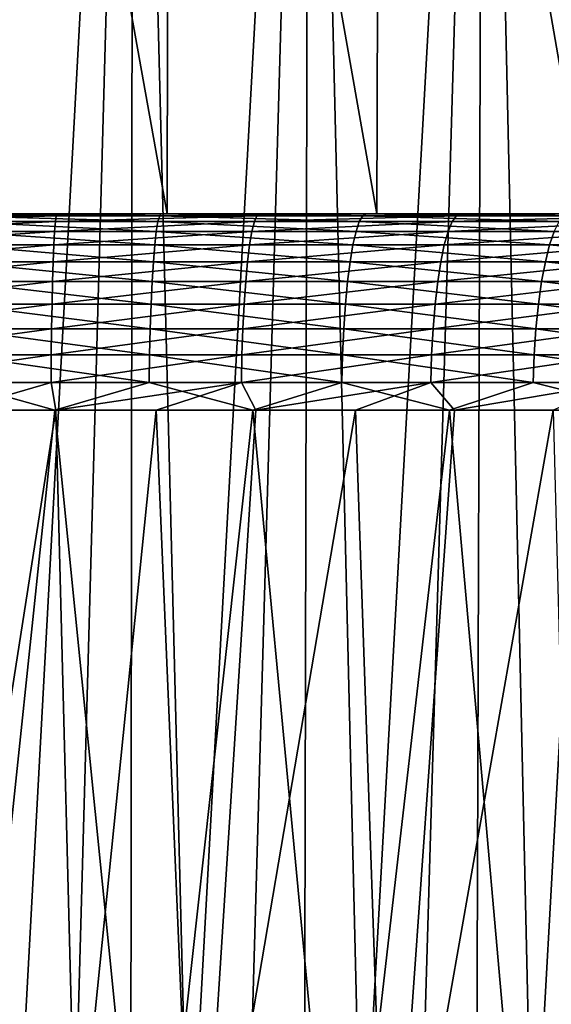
# Model space of a CAD drawing. Header units: millimetres. Extents: x -17.6 to 34.9, y -55.1 to 0.
# Tile 62 of 94: x 0.3 to 3, y -10 to -5. Entities that reach past the tile are written whole.
import ezdxf

# ---------------------------------------------------------------- set-up
doc = ezdxf.new("R2010")
doc.units = ezdxf.units.MM
doc.header["$LTSCALE"] = 38.447787
for name, color, linetype in [('23', 7, 'CONTINUOUS'), ('29', 7, 'CONTINUOUS'), ('4', 7, 'CONTINUOUS'), ('5', 7, 'CONTINUOUS'), ('50', 7, 'CONTINUOUS'), ('52', 7, 'CONTINUOUS'), ('7', 7, 'CONTINUOUS'), ('9', 7, 'CONTINUOUS')]:
    doc.layers.add(name, color=color, linetype=linetype)

msp = doc.modelspace()

# ---------------------------------------------------------------- linework, layer by layer
at = {"layer": '23', "linetype": 'Continuous'}
for points in [[(-0.5121, -6.0102, -16.5997), (-0.0029, -6, -16.75), (0.5121, -6.0102, -16.5997), (-0.5121, -6.0102, -16.5997)], [(-0.5121, -6.0102, -16.5997), (0.5121, -6.0102, -16.5997), (-0.5078, -6.0405, -16.4603), (-0.5121, -6.0102, -16.5997)], [(-0.5078, -6.0405, -16.4603), (0.5121, -6.0102, -16.5997), (0.5078, -6.0405, -16.4603), (-0.5078, -6.0405, -16.4603)], [(-0.0029, -6, -16.75), (1.055, -6, -16.7163), (0.5121, -6.0102, -16.5997), (-0.0029, -6, -16.75)], [(0.5121, -6.0102, -16.5997), (1.5343, -6.0102, -16.5362), (0.5078, -6.0405, -16.4603), (0.5121, -6.0102, -16.5997)], [(0.5078, -6.0405, -16.4603), (1.5343, -6.0102, -16.5362), (1.5213, -6.0405, -16.3973), (0.5078, -6.0405, -16.4603)], [(0.5121, -6.0102, -16.5997), (1.055, -6, -16.7163), (1.5343, -6.0102, -16.5362), (0.5121, -6.0102, -16.5997)], [(1.055, -6, -16.7163), (2.1108, -6, -16.6156), (1.5343, -6.0102, -16.5362), (1.055, -6, -16.7163)], [(1.5343, -6.0102, -16.5362), (2.5506, -6.0102, -16.4094), (1.5213, -6.0405, -16.3973), (1.5343, -6.0102, -16.5362)], [(1.5213, -6.0405, -16.3973), (2.5506, -6.0102, -16.4094), (2.529, -6.0405, -16.2716), (1.5213, -6.0405, -16.3973)], [(1.5343, -6.0102, -16.5362), (2.1108, -6, -16.6156), (2.5506, -6.0102, -16.4094), (1.5343, -6.0102, -16.5362)], [(2.1108, -6, -16.6156), (3.1543, -6, -16.4484), (2.5506, -6.0102, -16.4094), (2.1108, -6, -16.6156)], [(2.5506, -6.0102, -16.4094), (3.5571, -6.0102, -16.2199), (2.529, -6.0405, -16.2716), (2.5506, -6.0102, -16.4094)], [(2.529, -6.0405, -16.2716), (3.5571, -6.0102, -16.2199), (3.527, -6.0405, -16.0836), (2.529, -6.0405, -16.2716)], [(2.5506, -6.0102, -16.4094), (3.1543, -6, -16.4484), (3.5571, -6.0102, -16.2199), (2.5506, -6.0102, -16.4094)], [(-0.5078, -6.0405, -16.4603), (0.5078, -6.0405, -16.4603), (-0.5036, -6.0905, -16.3265), (-0.5078, -6.0405, -16.4603)], [(-0.5036, -6.0905, -16.3265), (0.5078, -6.0405, -16.4603), (0.5036, -6.0905, -16.3265), (-0.5036, -6.0905, -16.3265)], [(0.5078, -6.0405, -16.4603), (1.5213, -6.0405, -16.3973), (0.5036, -6.0905, -16.3265), (0.5078, -6.0405, -16.4603)], [(0.5036, -6.0905, -16.3265), (1.5213, -6.0405, -16.3973), (1.5089, -6.0905, -16.2641), (0.5036, -6.0905, -16.3265)], [(1.5213, -6.0405, -16.3973), (2.529, -6.0405, -16.2716), (1.5089, -6.0905, -16.2641), (1.5213, -6.0405, -16.3973)], [(1.5089, -6.0905, -16.2641), (2.529, -6.0405, -16.2716), (2.5084, -6.0905, -16.1394), (1.5089, -6.0905, -16.2641)], [(2.529, -6.0405, -16.2716), (3.527, -6.0405, -16.0836), (2.5084, -6.0905, -16.1394), (2.529, -6.0405, -16.2716)], [(2.5084, -6.0905, -16.1394), (3.527, -6.0405, -16.0836), (3.4982, -6.0905, -15.9529), (2.5084, -6.0905, -16.1394)], [(-0.5036, -6.0905, -16.3265), (0.5036, -6.0905, -16.3265), (-0.4997, -6.159, -16.2012), (-0.5036, -6.0905, -16.3265)], [(-0.4997, -6.159, -16.2012), (0.5036, -6.0905, -16.3265), (0.4997, -6.159, -16.2012), (-0.4997, -6.159, -16.2012)], [(0.5036, -6.0905, -16.3265), (1.5089, -6.0905, -16.2641), (0.4997, -6.159, -16.2012), (0.5036, -6.0905, -16.3265)], [(0.4997, -6.159, -16.2012), (1.5089, -6.0905, -16.2641), (1.4972, -6.159, -16.1393), (0.4997, -6.159, -16.2012)], [(1.5089, -6.0905, -16.2641), (2.5084, -6.0905, -16.1394), (1.4972, -6.159, -16.1393), (1.5089, -6.0905, -16.2641)], [(1.4972, -6.159, -16.1393), (2.5084, -6.0905, -16.1394), (2.489, -6.159, -16.0155), (1.4972, -6.159, -16.1393)], [(2.5084, -6.0905, -16.1394), (3.4982, -6.0905, -15.9529), (2.489, -6.159, -16.0155), (2.5084, -6.0905, -16.1394)], [(2.489, -6.159, -16.0155), (3.4982, -6.0905, -15.9529), (3.4712, -6.159, -15.8306), (2.489, -6.159, -16.0155)], [(-0.4997, -6.159, -16.2012), (0.4997, -6.159, -16.2012), (-0.4962, -6.2446, -16.087), (-0.4997, -6.159, -16.2012)], [(-0.4962, -6.2446, -16.087), (0.4997, -6.159, -16.2012), (0.4962, -6.2446, -16.087), (-0.4962, -6.2446, -16.087)], [(0.4997, -6.159, -16.2012), (1.4972, -6.159, -16.1393), (0.4962, -6.2446, -16.087), (0.4997, -6.159, -16.2012)], [(0.4962, -6.2446, -16.087), (1.4972, -6.159, -16.1393), (1.4866, -6.2446, -16.0255), (0.4962, -6.2446, -16.087)], [(1.4972, -6.159, -16.1393), (2.489, -6.159, -16.0155), (1.4866, -6.2446, -16.0255), (1.4972, -6.159, -16.1393)], [(1.4866, -6.2446, -16.0255), (2.489, -6.159, -16.0155), (2.4713, -6.2446, -15.9026), (1.4866, -6.2446, -16.0255)], [(2.489, -6.159, -16.0155), (3.4712, -6.159, -15.8306), (2.4713, -6.2446, -15.9026), (2.489, -6.159, -16.0155)], [(2.4713, -6.2446, -15.9026), (3.4712, -6.159, -15.8306), (3.4466, -6.2446, -15.719), (2.4713, -6.2446, -15.9026)], [(-0.4962, -6.2446, -16.087), (0.4962, -6.2446, -16.087), (-0.493, -6.3457, -15.9861), (-0.4962, -6.2446, -16.087)], [(-0.493, -6.3457, -15.9861), (0.4962, -6.2446, -16.087), (0.493, -6.3457, -15.9861), (-0.493, -6.3457, -15.9861)], [(0.4962, -6.2446, -16.087), (1.4866, -6.2446, -16.0255), (0.493, -6.3457, -15.9861), (0.4962, -6.2446, -16.087)], [(0.493, -6.3457, -15.9861), (1.4866, -6.2446, -16.0255), (1.4772, -6.3457, -15.925), (0.493, -6.3457, -15.9861)], [(1.4866, -6.2446, -16.0255), (2.4713, -6.2446, -15.9026), (1.4772, -6.3457, -15.925), (1.4866, -6.2446, -16.0255)], [(1.4772, -6.3457, -15.925), (2.4713, -6.2446, -15.9026), (2.4558, -6.3457, -15.8029), (1.4772, -6.3457, -15.925)], [(2.4713, -6.2446, -15.9026), (3.4466, -6.2446, -15.719), (2.4558, -6.3457, -15.8029), (2.4713, -6.2446, -15.9026)], [(2.4558, -6.3457, -15.8029), (3.4466, -6.2446, -15.719), (3.4248, -6.3457, -15.6204), (2.4558, -6.3457, -15.8029)], [(-0.493, -6.3457, -15.9861), (0.493, -6.3457, -15.9861), (-0.4904, -6.4601, -15.9007), (-0.493, -6.3457, -15.9861)], [(-0.4904, -6.4601, -15.9007), (0.493, -6.3457, -15.9861), (0.4904, -6.4601, -15.9007), (-0.4904, -6.4601, -15.9007)], [(0.493, -6.3457, -15.9861), (1.4772, -6.3457, -15.925), (0.4904, -6.4601, -15.9007), (0.493, -6.3457, -15.9861)], [(0.4904, -6.4601, -15.9007), (1.4772, -6.3457, -15.925), (1.4693, -6.4601, -15.8399), (0.4904, -6.4601, -15.9007)], [(1.4772, -6.3457, -15.925), (2.4558, -6.3457, -15.8029), (1.4693, -6.4601, -15.8399), (1.4772, -6.3457, -15.925)], [(1.4693, -6.4601, -15.8399), (2.4558, -6.3457, -15.8029), (2.4425, -6.4601, -15.7184), (1.4693, -6.4601, -15.8399)], [(2.4558, -6.3457, -15.8029), (3.4248, -6.3457, -15.6204), (2.4425, -6.4601, -15.7184), (2.4558, -6.3457, -15.8029)], [(2.4425, -6.4601, -15.7184), (3.4248, -6.3457, -15.6204), (3.4064, -6.4601, -15.5369), (2.4425, -6.4601, -15.7184)], [(-0.4904, -6.4601, -15.9007), (0.4904, -6.4601, -15.9007), (-0.4883, -6.5855, -15.8324), (-0.4904, -6.4601, -15.9007)], [(-0.4883, -6.5855, -15.8324), (0.4904, -6.4601, -15.9007), (0.4883, -6.5855, -15.8324), (-0.4883, -6.5855, -15.8324)], [(0.4904, -6.4601, -15.9007), (1.4693, -6.4601, -15.8399), (0.4883, -6.5855, -15.8324), (0.4904, -6.4601, -15.9007)], [(0.4883, -6.5855, -15.8324), (1.4693, -6.4601, -15.8399), (1.4629, -6.5855, -15.7718), (0.4883, -6.5855, -15.8324)], [(1.4693, -6.4601, -15.8399), (2.4425, -6.4601, -15.7184), (1.4629, -6.5855, -15.7718), (1.4693, -6.4601, -15.8399)], [(1.4629, -6.5855, -15.7718), (2.4425, -6.4601, -15.7184), (2.432, -6.5855, -15.6509), (1.4629, -6.5855, -15.7718)], [(2.4425, -6.4601, -15.7184), (3.4064, -6.4601, -15.5369), (2.432, -6.5855, -15.6509), (2.4425, -6.4601, -15.7184)], [(2.432, -6.5855, -15.6509), (3.4064, -6.4601, -15.5369), (3.3917, -6.5855, -15.4702), (2.432, -6.5855, -15.6509)], [(-0.4883, -6.5855, -15.8324), (0.4883, -6.5855, -15.8324), (-0.4867, -6.7194, -15.7826), (-0.4883, -6.5855, -15.8324)], [(-0.4867, -6.7194, -15.7826), (0.4883, -6.5855, -15.8324), (0.4867, -6.7194, -15.7826), (-0.4867, -6.7194, -15.7826)], [(0.4883, -6.5855, -15.8324), (1.4629, -6.5855, -15.7718), (0.4867, -6.7194, -15.7826), (0.4883, -6.5855, -15.8324)], [(0.4867, -6.7194, -15.7826), (1.4629, -6.5855, -15.7718), (1.4583, -6.7194, -15.7223), (0.4867, -6.7194, -15.7826)], [(1.4629, -6.5855, -15.7718), (2.432, -6.5855, -15.6509), (1.4583, -6.7194, -15.7223), (1.4629, -6.5855, -15.7718)], [(1.4583, -6.7194, -15.7223), (2.432, -6.5855, -15.6509), (2.4243, -6.7194, -15.6018), (1.4583, -6.7194, -15.7223)], [(2.432, -6.5855, -15.6509), (3.3917, -6.5855, -15.4702), (2.4243, -6.7194, -15.6018), (2.432, -6.5855, -15.6509)], [(2.4243, -6.7194, -15.6018), (3.3917, -6.5855, -15.4702), (3.3809, -6.7194, -15.4216), (2.4243, -6.7194, -15.6018)], [(-0.4867, -6.7194, -15.7826), (0.4867, -6.7194, -15.7826), (-0.4858, -6.859, -15.7525), (-0.4867, -6.7194, -15.7826)], [(-0.4858, -6.859, -15.7525), (0.4867, -6.7194, -15.7826), (0.4858, -6.859, -15.7525), (-0.4858, -6.859, -15.7525)], [(0.4867, -6.7194, -15.7826), (1.4583, -6.7194, -15.7223), (0.4858, -6.859, -15.7525), (0.4867, -6.7194, -15.7826)], [(0.4858, -6.859, -15.7525), (1.4583, -6.7194, -15.7223), (1.4555, -6.859, -15.6922), (0.4858, -6.859, -15.7525)], [(1.4583, -6.7194, -15.7223), (2.4243, -6.7194, -15.6018), (1.4555, -6.859, -15.6922), (1.4583, -6.7194, -15.7223)], [(1.4555, -6.859, -15.6922), (2.4243, -6.7194, -15.6018), (2.4196, -6.859, -15.5719), (1.4555, -6.859, -15.6922)], [(2.4243, -6.7194, -15.6018), (3.3809, -6.7194, -15.4216), (2.4196, -6.859, -15.5719), (2.4243, -6.7194, -15.6018)], [(2.4196, -6.859, -15.5719), (3.3809, -6.7194, -15.4216), (3.3744, -6.859, -15.3921), (2.4196, -6.859, -15.5719)], [(0, -7, -15.75), (-0.4858, -6.859, -15.7525), (0.4858, -6.859, -15.7525), (0, -7, -15.75)], [(0.5104, -7, -15.7417), (0, -7, -15.75), (0.4858, -6.859, -15.7525), (0.5104, -7, -15.7417)], [(0.5104, -7, -15.7417), (0.4858, -6.859, -15.7525), (1.4555, -6.859, -15.6922), (0.5104, -7, -15.7417)], [(1.0202, -7, -15.7167), (0.5104, -7, -15.7417), (1.4555, -6.859, -15.6922), (1.0202, -7, -15.7167)], [(1.5289, -7, -15.6751), (1.0202, -7, -15.7167), (1.4555, -6.859, -15.6922), (1.5289, -7, -15.6751)], [(1.5289, -7, -15.6751), (1.4555, -6.859, -15.6922), (2.4196, -6.859, -15.5719), (1.5289, -7, -15.6751)], [(2.0361, -7, -15.617), (1.5289, -7, -15.6751), (2.4196, -6.859, -15.5719), (2.0361, -7, -15.617)], [(2.541, -7, -15.5423), (2.0361, -7, -15.617), (2.4196, -6.859, -15.5719), (2.541, -7, -15.5423)], [(2.541, -7, -15.5423), (2.4196, -6.859, -15.5719), (3.3744, -6.859, -15.3921), (2.541, -7, -15.5423)], [(3.0433, -7, -15.4513), (2.541, -7, -15.5423), (3.3744, -6.859, -15.3921), (3.0433, -7, -15.4513)]]:
    msp.add_3dface(points, dxfattribs=at)
at = {"layer": '29', "linetype": 'Continuous'}
for points in [[(1.0451, -6, 16.5169), (-0.0023, -6, 16.55), (0, -6.0102, 16.4077), (1.0451, -6, 16.5169)], [(1.0389, -6.0102, 16.375), (1.0451, -6, 16.5169), (0, -6.0102, 16.4077), (1.0389, -6.0102, 16.375)], [(1.0389, -6.0102, 16.375), (0, -6.0102, 16.4077), (1.0301, -6.0405, 16.2357), (1.0389, -6.0102, 16.375)], [(1.0301, -6.0405, 16.2357), (0, -6.0102, 16.4077), (0, -6.0405, 16.2681), (1.0301, -6.0405, 16.2357)], [(2.0561, -6.0405, 16.1385), (1.0389, -6.0102, 16.375), (1.0301, -6.0405, 16.2357), (2.0561, -6.0405, 16.1385)], [(2.0904, -6, 16.4182), (1.0451, -6, 16.5169), (1.0389, -6.0102, 16.375), (2.0904, -6, 16.4182)], [(2.0736, -6.0102, 16.2769), (2.0904, -6, 16.4182), (1.0389, -6.0102, 16.375), (2.0736, -6.0102, 16.2769)], [(2.0736, -6.0102, 16.2769), (1.0389, -6.0102, 16.375), (2.0561, -6.0405, 16.1385), (2.0736, -6.0102, 16.2769)], [(3.074, -6.0405, 15.9769), (2.0736, -6.0102, 16.2769), (2.0561, -6.0405, 16.1385), (3.074, -6.0405, 15.9769)], [(3.1239, -6, 16.2542), (2.0904, -6, 16.4182), (2.0736, -6.0102, 16.2769), (3.1239, -6, 16.2542)], [(3.1002, -6.0102, 16.114), (3.1239, -6, 16.2542), (2.0736, -6.0102, 16.2769), (3.1002, -6.0102, 16.114)], [(3.1002, -6.0102, 16.114), (2.0736, -6.0102, 16.2769), (3.074, -6.0405, 15.9769), (3.1002, -6.0102, 16.114)], [(1.0301, -6.0405, 16.2357), (0, -6.0405, 16.2681), (1.0217, -6.0905, 16.1021), (1.0301, -6.0405, 16.2357)], [(1.0217, -6.0905, 16.1021), (0, -6.0405, 16.2681), (0, -6.0905, 16.1343), (1.0217, -6.0905, 16.1021)], [(2.0393, -6.0905, 16.0057), (1.0301, -6.0405, 16.2357), (1.0217, -6.0905, 16.1021), (2.0393, -6.0905, 16.0057)], [(2.0561, -6.0405, 16.1385), (1.0301, -6.0405, 16.2357), (2.0393, -6.0905, 16.0057), (2.0561, -6.0405, 16.1385)], [(3.0488, -6.0905, 15.8455), (2.0561, -6.0405, 16.1385), (2.0393, -6.0905, 16.0057), (3.0488, -6.0905, 15.8455)], [(3.074, -6.0405, 15.9769), (2.0561, -6.0405, 16.1385), (3.0488, -6.0905, 15.8455), (3.074, -6.0405, 15.9769)], [(1.0217, -6.0905, 16.1021), (0, -6.0905, 16.1343), (1.0138, -6.159, 15.9771), (1.0217, -6.0905, 16.1021)], [(1.0138, -6.159, 15.9771), (0, -6.0905, 16.1343), (0, -6.159, 16.009), (1.0138, -6.159, 15.9771)], [(2.0235, -6.159, 15.8814), (1.0217, -6.0905, 16.1021), (1.0138, -6.159, 15.9771), (2.0235, -6.159, 15.8814)], [(2.0393, -6.0905, 16.0057), (1.0217, -6.0905, 16.1021), (2.0235, -6.159, 15.8814), (2.0393, -6.0905, 16.0057)], [(3.0253, -6.159, 15.7224), (2.0393, -6.0905, 16.0057), (2.0235, -6.159, 15.8814), (3.0253, -6.159, 15.7224)], [(3.0488, -6.0905, 15.8455), (2.0393, -6.0905, 16.0057), (3.0253, -6.159, 15.7224), (3.0488, -6.0905, 15.8455)], [(4.015, -6.159, 15.5006), (3.0488, -6.0905, 15.8455), (3.0253, -6.159, 15.7224), (4.015, -6.159, 15.5006)], [(1.0138, -6.159, 15.9771), (0, -6.159, 16.009), (1.0066, -6.2446, 15.863), (1.0138, -6.159, 15.9771)], [(1.0066, -6.2446, 15.863), (0, -6.159, 16.009), (0, -6.2446, 15.8947), (1.0066, -6.2446, 15.863)], [(2.0092, -6.2446, 15.768), (1.0138, -6.159, 15.9771), (1.0066, -6.2446, 15.863), (2.0092, -6.2446, 15.768)], [(2.0235, -6.159, 15.8814), (1.0138, -6.159, 15.9771), (2.0092, -6.2446, 15.768), (2.0235, -6.159, 15.8814)], [(3.0038, -6.2446, 15.6101), (2.0235, -6.159, 15.8814), (2.0092, -6.2446, 15.768), (3.0038, -6.2446, 15.6101)], [(3.0253, -6.159, 15.7224), (2.0235, -6.159, 15.8814), (3.0038, -6.2446, 15.6101), (3.0253, -6.159, 15.7224)], [(3.9865, -6.2446, 15.3899), (3.0253, -6.159, 15.7224), (3.0038, -6.2446, 15.6101), (3.9865, -6.2446, 15.3899)], [(4.015, -6.159, 15.5006), (3.0253, -6.159, 15.7224), (3.9865, -6.2446, 15.3899), (4.015, -6.159, 15.5006)], [(1.0066, -6.2446, 15.863), (0, -6.2446, 15.8947), (1.0002, -6.3457, 15.7623), (1.0066, -6.2446, 15.863)], [(1.0002, -6.3457, 15.7623), (0, -6.2446, 15.8947), (0, -6.3457, 15.7938), (1.0002, -6.3457, 15.7623)], [(1.9965, -6.3457, 15.6679), (1.0066, -6.2446, 15.863), (1.0002, -6.3457, 15.7623), (1.9965, -6.3457, 15.6679)], [(2.0092, -6.2446, 15.768), (1.0066, -6.2446, 15.863), (1.9965, -6.3457, 15.6679), (2.0092, -6.2446, 15.768)], [(2.9849, -6.3457, 15.511), (2.0092, -6.2446, 15.768), (1.9965, -6.3457, 15.6679), (2.9849, -6.3457, 15.511)], [(3.0038, -6.2446, 15.6101), (2.0092, -6.2446, 15.768), (2.9849, -6.3457, 15.511), (3.0038, -6.2446, 15.6101)], [(3.9614, -6.3457, 15.2922), (3.0038, -6.2446, 15.6101), (2.9849, -6.3457, 15.511), (3.9614, -6.3457, 15.2922)], [(3.9865, -6.2446, 15.3899), (3.0038, -6.2446, 15.6101), (3.9614, -6.3457, 15.2922), (3.9865, -6.2446, 15.3899)], [(1.0002, -6.3457, 15.7623), (0, -6.3457, 15.7938), (0.9949, -6.4601, 15.6769), (1.0002, -6.3457, 15.7623)], [(0.9949, -6.4601, 15.6769), (0, -6.3457, 15.7938), (0, -6.4601, 15.7083), (0.9949, -6.4601, 15.6769)], [(1.9858, -6.4601, 15.5831), (1.0002, -6.3457, 15.7623), (0.9949, -6.4601, 15.6769), (1.9858, -6.4601, 15.5831)], [(1.9965, -6.3457, 15.6679), (1.0002, -6.3457, 15.7623), (1.9858, -6.4601, 15.5831), (1.9965, -6.3457, 15.6679)], [(2.9688, -6.4601, 15.427), (1.9965, -6.3457, 15.6679), (1.9858, -6.4601, 15.5831), (2.9688, -6.4601, 15.427)], [(2.9849, -6.3457, 15.511), (1.9965, -6.3457, 15.6679), (2.9688, -6.4601, 15.427), (2.9849, -6.3457, 15.511)], [(3.9401, -6.4601, 15.2094), (2.9849, -6.3457, 15.511), (2.9688, -6.4601, 15.427), (3.9401, -6.4601, 15.2094)], [(3.9614, -6.3457, 15.2922), (2.9849, -6.3457, 15.511), (3.9401, -6.4601, 15.2094), (3.9614, -6.3457, 15.2922)], [(0.9949, -6.4601, 15.6769), (0, -6.4601, 15.7083), (0.9906, -6.5855, 15.6088), (0.9949, -6.4601, 15.6769)], [(0.9906, -6.5855, 15.6088), (0, -6.4601, 15.7083), (0, -6.5855, 15.64), (0.9906, -6.5855, 15.6088)], [(1.9772, -6.5855, 15.5153), (0.9949, -6.4601, 15.6769), (0.9906, -6.5855, 15.6088), (1.9772, -6.5855, 15.5153)], [(1.9858, -6.4601, 15.5831), (0.9949, -6.4601, 15.6769), (1.9772, -6.5855, 15.5153), (1.9858, -6.4601, 15.5831)], [(2.956, -6.5855, 15.3599), (1.9858, -6.4601, 15.5831), (1.9772, -6.5855, 15.5153), (2.956, -6.5855, 15.3599)], [(2.9688, -6.4601, 15.427), (1.9858, -6.4601, 15.5831), (2.956, -6.5855, 15.3599), (2.9688, -6.4601, 15.427)], [(3.9231, -6.5855, 15.1432), (2.9688, -6.4601, 15.427), (2.956, -6.5855, 15.3599), (3.9231, -6.5855, 15.1432)], [(3.9401, -6.4601, 15.2094), (2.9688, -6.4601, 15.427), (3.9231, -6.5855, 15.1432), (3.9401, -6.4601, 15.2094)], [(0.9906, -6.5855, 15.6088), (0, -6.5855, 15.64), (0.9874, -6.7194, 15.5591), (0.9906, -6.5855, 15.6088)], [(0.9874, -6.7194, 15.5591), (0, -6.5855, 15.64), (0, -6.7194, 15.5902), (0.9874, -6.7194, 15.5591)], [(1.9709, -6.7194, 15.4659), (0.9906, -6.5855, 15.6088), (0.9874, -6.7194, 15.5591), (1.9709, -6.7194, 15.4659)], [(1.9772, -6.5855, 15.5153), (0.9906, -6.5855, 15.6088), (1.9709, -6.7194, 15.4659), (1.9772, -6.5855, 15.5153)], [(2.9466, -6.7194, 15.311), (1.9772, -6.5855, 15.5153), (1.9709, -6.7194, 15.4659), (2.9466, -6.7194, 15.311)], [(2.956, -6.5855, 15.3599), (1.9772, -6.5855, 15.5153), (2.9466, -6.7194, 15.311), (2.956, -6.5855, 15.3599)], [(3.9106, -6.7194, 15.095), (2.956, -6.5855, 15.3599), (2.9466, -6.7194, 15.311), (3.9106, -6.7194, 15.095)], [(3.9231, -6.5855, 15.1432), (2.956, -6.5855, 15.3599), (3.9106, -6.7194, 15.095), (3.9231, -6.5855, 15.1432)], [(0.9874, -6.7194, 15.5591), (0, -6.7194, 15.5902), (0.9855, -6.859, 15.529), (0.9874, -6.7194, 15.5591)], [(0.9855, -6.859, 15.529), (0, -6.7194, 15.5902), (0, -6.859, 15.56), (0.9855, -6.859, 15.529)], [(1.9671, -6.859, 15.436), (0.9874, -6.7194, 15.5591), (0.9855, -6.859, 15.529), (1.9671, -6.859, 15.436)], [(1.9709, -6.7194, 15.4659), (0.9874, -6.7194, 15.5591), (1.9671, -6.859, 15.436), (1.9709, -6.7194, 15.4659)], [(2.941, -6.859, 15.2814), (1.9709, -6.7194, 15.4659), (1.9671, -6.859, 15.436), (2.941, -6.859, 15.2814)], [(2.9466, -6.7194, 15.311), (1.9709, -6.7194, 15.4659), (2.941, -6.859, 15.2814), (2.9466, -6.7194, 15.311)], [(3.9031, -6.859, 15.0658), (2.9466, -6.7194, 15.311), (2.941, -6.859, 15.2814), (3.9031, -6.859, 15.0658)], [(3.9106, -6.7194, 15.095), (2.9466, -6.7194, 15.311), (3.9031, -6.859, 15.0658), (3.9106, -6.7194, 15.095)], [(-0.5053, -7, 15.5418), (0.5053, -7, 15.5418), (0, -6.859, 15.56), (-0.5053, -7, 15.5418)], [(0.5053, -7, 15.5418), (0.9855, -6.859, 15.529), (0, -6.859, 15.56), (0.5053, -7, 15.5418)], [(0.5053, -7, 15.5418), (1.5139, -7, 15.4766), (0.9855, -6.859, 15.529), (0.5053, -7, 15.5418)], [(1.5139, -7, 15.4766), (1.9671, -6.859, 15.436), (0.9855, -6.859, 15.529), (1.5139, -7, 15.4766)], [(1.5139, -7, 15.4766), (2.5161, -7, 15.3464), (1.9671, -6.859, 15.436), (1.5139, -7, 15.4766)], [(2.5161, -7, 15.3464), (2.941, -6.859, 15.2814), (1.9671, -6.859, 15.436), (2.5161, -7, 15.3464)], [(2.5161, -7, 15.3464), (3.5078, -7, 15.1518), (2.941, -6.859, 15.2814), (2.5161, -7, 15.3464)], [(3.5078, -7, 15.1518), (3.9031, -6.859, 15.0658), (2.941, -6.859, 15.2814), (3.5078, -7, 15.1518)]]:
    msp.add_3dface(points, dxfattribs=at)
at = {"layer": '4', "linetype": 'Continuous'}
for points in [[(0, 0, -17.6), (1.0867, 0, -17.5662), (0, -6, -17.6), (0, 0, -17.6)], [(0, -6, -17.6), (1.0867, 0, -17.5662), (1.0772, -6, -17.5669), (0, -6, -17.6)], [(1.0867, 0, 17.5662), (0, 0, 17.6), (1.0772, -6, 17.5669), (1.0867, 0, 17.5662)], [(0, 0, 17.6), (0, -6, 17.6), (1.0772, -6, 17.5669), (0, 0, 17.6)], [(1.0772, -6, -17.5669), (1.0867, 0, -17.5662), (2.1459, -6, -17.4687), (1.0772, -6, -17.5669)], [(2.1459, -6, 17.4687), (1.0867, 0, 17.5662), (1.0772, -6, 17.5669), (2.1459, -6, 17.4687)], [(1.0867, 0, -17.5662), (2.164, 0, -17.4664), (2.1459, -6, -17.4687), (1.0867, 0, -17.5662)], [(2.164, 0, 17.4664), (1.0867, 0, 17.5662), (2.1459, -6, 17.4687), (2.164, 0, 17.4664)], [(2.1459, -6, -17.4687), (2.164, 0, -17.4664), (3.208, -6, -17.3051), (2.1459, -6, -17.4687)], [(3.208, -6, 17.3051), (2.164, 0, 17.4664), (2.1459, -6, 17.4687), (3.208, -6, 17.3051)], [(2.164, 0, -17.4664), (3.2333, 0, -17.3003), (3.208, -6, -17.3051), (2.164, 0, -17.4664)], [(3.2333, 0, 17.3003), (2.164, 0, 17.4664), (3.208, -6, 17.3051), (3.2333, 0, 17.3003)]]:
    msp.add_3dface(points, dxfattribs=at)
at = {"layer": '5', "linetype": 'Continuous'}
for points in [[(-0.0029, -6, -16.75), (0, -6, -17.6), (1.055, -6, -16.7163), (-0.0029, -6, -16.75)], [(0, -6, -17.6), (1.0772, -6, -17.5669), (1.055, -6, -16.7163), (0, -6, -17.6)], [(1.055, -6, -16.7163), (1.0772, -6, -17.5669), (2.1108, -6, -16.6156), (1.055, -6, -16.7163)], [(1.0772, -6, -17.5669), (2.1459, -6, -17.4687), (2.1108, -6, -16.6156), (1.0772, -6, -17.5669)], [(2.1108, -6, -16.6156), (2.1459, -6, -17.4687), (3.1543, -6, -16.4484), (2.1108, -6, -16.6156)], [(2.1459, -6, -17.4687), (3.208, -6, -17.3051), (3.1543, -6, -16.4484), (2.1459, -6, -17.4687)]]:
    msp.add_3dface(points, dxfattribs=at)
at = {"layer": '50', "linetype": 'Continuous'}
for points in [[(0.903, 0, -12.0445), (0, 0, -12.0781), (0.4437, -16.6, -11.5479), (0.903, 0, -12.0445)], [(0.4437, -16.6, -11.5479), (0, 0, -12.0781), (0, -16.6, -11.5563), (0.4437, -16.6, -11.5479)], [(0.8854, -16.6, -11.5226), (0.903, 0, -12.0445), (0.4437, -16.6, -11.5479), (0.8854, -16.6, -11.5226)], [(1.3244, -16.6, -11.4804), (0.903, 0, -12.0445), (0.8854, -16.6, -11.5226), (1.3244, -16.6, -11.4804)], [(1.7997, 0, -11.9432), (0.903, 0, -12.0445), (1.3244, -16.6, -11.4804), (1.7997, 0, -11.9432)], [(1.7632, -16.6, -11.4211), (1.7997, 0, -11.9432), (1.3244, -16.6, -11.4804), (1.7632, -16.6, -11.4211)], [(2.2004, -16.6, -11.3449), (1.7997, 0, -11.9432), (1.7632, -16.6, -11.4211), (2.2004, -16.6, -11.3449)], [(2.6884, 0, -11.7752), (1.7997, 0, -11.9432), (2.2004, -16.6, -11.3449), (2.6884, 0, -11.7752)], [(2.6343, -16.6, -11.2522), (2.6884, 0, -11.7752), (2.2004, -16.6, -11.3449), (2.6343, -16.6, -11.2522)], [(3.0628, -16.6, -11.1434), (2.6884, 0, -11.7752), (2.6343, -16.6, -11.2522), (3.0628, -16.6, -11.1434)], [(3.5594, 0, -11.5418), (2.6884, 0, -11.7752), (3.0628, -16.6, -11.1434), (3.5594, 0, -11.5418)]]:
    msp.add_3dface(points, dxfattribs=at)
at = {"layer": '52', "linetype": 'Continuous'}
for points in [[(0, 0, 12.0781), (0.903, 0, 12.0445), (0, -16.6, 11.5563), (0, 0, 12.0781)], [(0.903, 0, 12.0445), (0.4437, -16.6, 11.5479), (0, -16.6, 11.5563), (0.903, 0, 12.0445)], [(0.903, 0, 12.0445), (0.8854, -16.6, 11.5226), (0.4437, -16.6, 11.5479), (0.903, 0, 12.0445)], [(0.903, 0, 12.0445), (1.7997, 0, 11.9432), (0.8854, -16.6, 11.5226), (0.903, 0, 12.0445)], [(1.7997, 0, 11.9432), (1.3244, -16.6, 11.4804), (0.8854, -16.6, 11.5226), (1.7997, 0, 11.9432)], [(1.7997, 0, 11.9432), (1.7632, -16.6, 11.4211), (1.3244, -16.6, 11.4804), (1.7997, 0, 11.9432)], [(1.7997, 0, 11.9432), (2.6884, 0, 11.7752), (1.7632, -16.6, 11.4211), (1.7997, 0, 11.9432)], [(2.6884, 0, 11.7752), (2.2004, -16.6, 11.3449), (1.7632, -16.6, 11.4211), (2.6884, 0, 11.7752)], [(2.6884, 0, 11.7752), (2.6343, -16.6, 11.2522), (2.2004, -16.6, 11.3449), (2.6884, 0, 11.7752)], [(2.6884, 0, 11.7752), (3.5594, 0, 11.5418), (2.6343, -16.6, 11.2522), (2.6884, 0, 11.7752)], [(3.5594, 0, 11.5418), (3.0628, -16.6, 11.1434), (2.6343, -16.6, 11.2522), (3.5594, 0, 11.5418)]]:
    msp.add_3dface(points, dxfattribs=at)
at = {"layer": '7', "linetype": 'Continuous'}
for points in [[(1.0451, -6, 16.5169), (0, -6, 17.6), (-0.0023, -6, 16.55), (1.0451, -6, 16.5169)], [(1.0772, -6, 17.5669), (0, -6, 17.6), (1.0451, -6, 16.5169), (1.0772, -6, 17.5669)], [(2.0904, -6, 16.4182), (1.0772, -6, 17.5669), (1.0451, -6, 16.5169), (2.0904, -6, 16.4182)], [(2.1459, -6, 17.4687), (1.0772, -6, 17.5669), (2.0904, -6, 16.4182), (2.1459, -6, 17.4687)], [(3.1239, -6, 16.2542), (2.1459, -6, 17.4687), (2.0904, -6, 16.4182), (3.1239, -6, 16.2542)], [(3.208, -6, 17.3051), (2.1459, -6, 17.4687), (3.1239, -6, 16.2542), (3.208, -6, 17.3051)]]:
    msp.add_3dface(points, dxfattribs=at)
at = {"layer": '9', "linetype": 'Continuous'}
for points in [[(-0.5053, -7, 15.5418), (0, -11.7793, 15.55), (0.5053, -7, 15.5418), (-0.5053, -7, 15.5418)], [(0.6126, -11.0157, -15.738), (0, -10.25, -15.75), (0.5104, -7, -15.7417), (0.6126, -11.0157, -15.738)], [(0.5104, -7, -15.7417), (0, -10.25, -15.75), (0, -7, -15.75), (0.5104, -7, -15.7417)], [(0.5053, -7, 15.5418), (0, -11.7793, 15.55), (0.9849, -11.7793, 15.519), (0.5053, -7, 15.5418)], [(1.5139, -7, 15.4766), (0.5053, -7, 15.5418), (0.9849, -11.7793, 15.519), (1.5139, -7, 15.4766)], [(1.0202, -7, -15.7167), (0.6126, -11.0157, -15.738), (0.5104, -7, -15.7417), (1.0202, -7, -15.7167)], [(1.2235, -11.7793, -15.7021), (0.6126, -11.0157, -15.738), (1.0202, -7, -15.7167), (1.2235, -11.7793, -15.7021)], [(1.9659, -11.7793, 15.426), (1.5139, -7, 15.4766), (0.9849, -11.7793, 15.519), (1.9659, -11.7793, 15.426)], [(1.5289, -7, -15.6751), (1.2235, -11.7793, -15.7021), (1.0202, -7, -15.7167), (1.5289, -7, -15.6751)], [(2.2007, -11.7793, -15.5945), (1.2235, -11.7793, -15.7021), (2.0361, -7, -15.617), (2.2007, -11.7793, -15.5945)], [(2.0361, -7, -15.617), (1.2235, -11.7793, -15.7021), (1.5289, -7, -15.6751), (2.0361, -7, -15.617)], [(2.5161, -7, 15.3464), (1.5139, -7, 15.4766), (1.9659, -11.7793, 15.426), (2.5161, -7, 15.3464)], [(2.9391, -11.7793, 15.2715), (2.5161, -7, 15.3464), (1.9659, -11.7793, 15.426), (2.9391, -11.7793, 15.2715)], [(2.541, -7, -15.5423), (2.2007, -11.7793, -15.5945), (2.0361, -7, -15.617), (2.541, -7, -15.5423)], [(3.1693, -11.7793, -15.4257), (2.2007, -11.7793, -15.5945), (3.0433, -7, -15.4513), (3.1693, -11.7793, -15.4257)], [(3.0433, -7, -15.4513), (2.2007, -11.7793, -15.5945), (2.541, -7, -15.5423), (3.0433, -7, -15.4513)], [(3.5078, -7, 15.1518), (2.5161, -7, 15.3464), (2.9391, -11.7793, 15.2715), (3.5078, -7, 15.1518)], [(3.9006, -11.7793, 15.0561), (3.5078, -7, 15.1518), (2.9391, -11.7793, 15.2715), (3.9006, -11.7793, 15.0561)]]:
    msp.add_3dface(points, dxfattribs=at)

doc.saveas('drawing.dxf')
